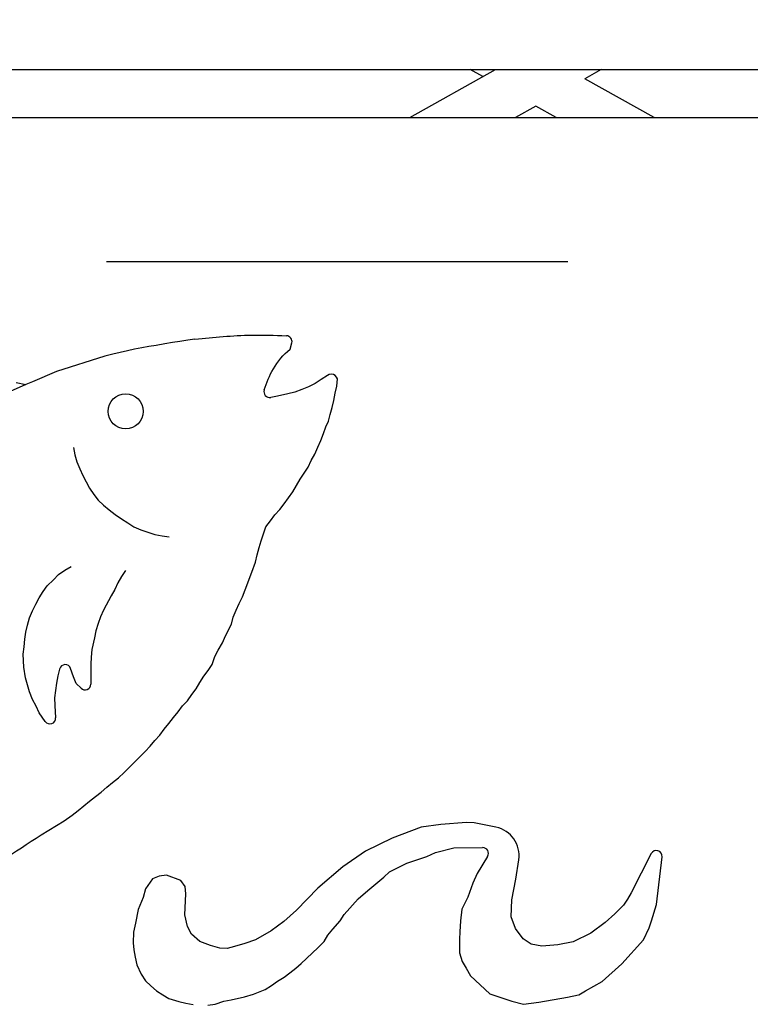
# Model space of a CAD drawing. Header units: feet. Extents: x 6 to 192, y 3 to 30.
# Tile 26 of 30: x 53.583 to 53.741, y 22.059 to 22.273. Entities that reach past the tile are written whole.
import ezdxf
from ezdxf import colors
from ezdxf.entities.mleader import LeaderData, LeaderLine
from ezdxf.math import Vec2, Vec3

# ---------------------------------------------------------------- set-up
doc = ezdxf.new("R2010")
doc.units = ezdxf.units.FT
doc.header["$MEASUREMENT"] = 0
doc.linetypes.add('F', pattern=[0.15000000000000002, 0.1, -0.05])
for name, color, linetype in [('D-HATCH-PATT', 247, 'Continuous'), ('D-TEXT', 9, 'Continuous'), ('P-HATCH', 247, 'Continuous')]:
    doc.layers.add(name, color=color, linetype=linetype)
doc.styles.get("Standard").update_dxf_attribs({"font": 'ARIAL_0.TTF'})

msp = doc.modelspace()

# ---------------------------------------------------------------- linework, layer by layer
at = {"layer": 'D-HATCH-PATT'}
msp.add_circle((53.60594834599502, 22.1876915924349), 0.0038177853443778, dxfattribs=at)
msp.add_spline([(53.62098482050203, 22.20331791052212), (53.63321568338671, 22.20422679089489), (53.64079519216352, 22.20408640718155)], degree=3, dxfattribs=at)
for points, knots in [([(53.63599888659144, 22.19234265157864), (53.63653848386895, 22.19391268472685), (53.63782354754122, 22.19719700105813), (53.64013449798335, 22.19998950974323), (53.64162080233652, 22.20114999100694)], [0.1534263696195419, 0.1534263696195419, 0.1534263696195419, 0.1534263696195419, 0.549969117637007, 0.9991922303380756, 0.9991922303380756, 0.9991922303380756, 0.9991922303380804]), ([(53.56684693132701, 22.08365867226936), (53.56796231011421, 22.08419502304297), (53.57515690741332, 22.08777059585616), (53.58191859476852, 22.09215995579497), (53.58763912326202, 22.09587344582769)], [0.8313243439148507, 0.8313243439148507, 0.8313243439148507, 0.8313243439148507, 1.128555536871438, 2.761658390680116, 2.761658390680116, 2.761658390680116, 2.761658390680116])]:
    msp.add_open_spline(points, degree=3, knots=knots, dxfattribs=at)
at = {"layer": 'P-HATCH'}
for p, q in [((52.35413845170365, 22.26180949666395), (55.42579189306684, 22.26180949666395)), ((53.6675626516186, 22.25136289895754), (53.68613438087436, 22.26180949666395)), ((53.68340363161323, 22.26027345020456), (53.68067288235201, 22.26180949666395)), ((53.70905851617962, 22.26180949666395), (53.70548928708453, 22.25980180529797)), ((53.72049178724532, 22.25136289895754), (53.70548928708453, 22.25980180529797)), ((53.69486569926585, 22.25382603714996), (53.69048678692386, 22.25136289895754)), ((53.69924461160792, 22.25136289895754), (53.69486569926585, 22.25382603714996)), ((53.20704189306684, 22.25136289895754), (54.58204189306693, 22.25136289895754)), ((53.61939982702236, 22.20310689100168), (53.61771147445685, 22.20283439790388)), ((53.62098482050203, 22.20331791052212), (53.61939982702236, 22.20310689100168)), ((53.60788842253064, 22.20113577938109), (53.60635716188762, 22.20081495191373)), ((53.60945436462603, 22.20146148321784), (53.60788842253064, 22.20113577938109)), ((53.61100209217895, 22.20173952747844), (53.60945436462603, 22.20146148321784)), ((53.61259481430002, 22.20197857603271), (53.61100209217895, 22.20173952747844)), ((53.61441932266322, 22.20232089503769), (53.61259481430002, 22.20197857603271)), ((53.6161278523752, 22.20262996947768), (53.61441932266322, 22.20232089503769)), ((53.61771147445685, 22.20283439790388), (53.6161278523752, 22.20262996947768)), ((53.64162080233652, 22.20114999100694), (53.64197944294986, 22.20252012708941)), ((53.60146302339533, 22.19964184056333), (53.59096931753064, 22.19636196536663)), ((53.60315351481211, 22.20006704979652), (53.60146302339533, 22.19964184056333)), ((53.60474758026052, 22.20045613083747), (53.60315351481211, 22.20006704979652)), ((53.60635716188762, 22.20081495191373), (53.60474758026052, 22.20045613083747)), ((53.59096931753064, 22.19636196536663), (53.58577230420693, 22.19411834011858)), ((53.64835330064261, 22.19461310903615), (53.64703953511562, 22.19370242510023)), ((53.64968527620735, 22.19547115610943), (53.64835330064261, 22.19461310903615)), ((53.65007086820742, 22.19564826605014), (53.64968527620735, 22.19547115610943)), ((53.65189677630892, 22.19472555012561), (53.65169409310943, 22.1951033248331)), ((53.65172873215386, 22.19313051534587), (53.65189677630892, 22.19472555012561)), ((53.58431530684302, 22.19352885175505), (53.58094937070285, 22.19197019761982)), ((53.58220027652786, 22.19392337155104), (53.58432968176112, 22.19353466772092)), ((53.58577230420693, 22.19411834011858), (53.58431530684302, 22.19352885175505)), ((53.64414876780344, 22.1924425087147), (53.64265568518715, 22.19188469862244)), ((53.6456274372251, 22.19300283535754), (53.64414876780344, 22.1924425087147)), ((53.64703953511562, 22.19370242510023), (53.6456274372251, 22.19300283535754)), ((53.65137997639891, 22.19160247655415), (53.65172873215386, 22.19313051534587)), ((53.63888872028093, 22.19097731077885), (53.6374053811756, 22.1907066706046)), ((53.64109545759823, 22.191462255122), (53.63888872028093, 22.19097731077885)), ((53.64265568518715, 22.19188469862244), (53.64109545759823, 22.191462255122)), ((53.65110429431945, 22.19006328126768), (53.65137997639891, 22.19160247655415)), ((53.65031017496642, 22.187029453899), (53.65068832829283, 22.18855634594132)), ((53.65068832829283, 22.18855634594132), (53.65110429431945, 22.19006328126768)), ((53.64990540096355, 22.18558801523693), (53.65031017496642, 22.187029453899)), ((53.64884335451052, 22.18285577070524), (53.64937360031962, 22.18434106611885)), ((53.64937360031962, 22.18434106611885), (53.64990540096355, 22.18558801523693)), ((53.64823517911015, 22.18139475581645), (53.64884335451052, 22.18285577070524)), ((53.5946718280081, 22.1798649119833), (53.59495423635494, 22.17829257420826)), ((53.64695622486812, 22.17842481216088), (53.64760997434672, 22.17995103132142)), ((53.64760997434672, 22.17995103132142), (53.64823517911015, 22.18139475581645)), ((53.59495423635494, 22.17829257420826), (53.59540071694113, 22.17673279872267)), ((53.64619818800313, 22.17702865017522), (53.64695622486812, 22.17842481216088)), ((53.59540071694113, 22.17673279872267), (53.59599760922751, 22.17525553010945)), ((53.64463803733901, 22.17430594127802), (53.64553481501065, 22.17559975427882)), ((53.64553481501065, 22.17559975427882), (53.64619818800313, 22.17702865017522)), ((53.59599760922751, 22.17525553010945), (53.59664588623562, 22.17381783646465)), ((53.59664588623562, 22.17381783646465), (53.59736639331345, 22.17243102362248)), ((53.6437831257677, 22.17299797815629), (53.64463803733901, 22.17430594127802)), ((53.59736639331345, 22.17243102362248), (53.59815431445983, 22.1710434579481)), ((53.64220444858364, 22.17025801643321), (53.64301139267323, 22.17161461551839)), ((53.64301139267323, 22.17161461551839), (53.6437831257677, 22.17299797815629)), ((53.59815431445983, 22.1710434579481), (53.59903852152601, 22.16968564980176)), ((53.59903852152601, 22.16968564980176), (53.60002683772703, 22.16845673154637)), ((53.64124225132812, 22.16891072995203), (53.64220444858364, 22.17025801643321)), ((53.60002683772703, 22.16845673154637), (53.60118267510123, 22.16738571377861)), ((53.60118267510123, 22.16738571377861), (53.60241468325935, 22.16632184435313)), ((53.63937161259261, 22.16638563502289), (53.64031852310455, 22.16764007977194)), ((53.64031852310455, 22.16764007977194), (53.64124225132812, 22.16891072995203)), ((53.60241468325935, 22.16632184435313), (53.60371107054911, 22.16535316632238)), ((53.60371107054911, 22.16535316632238), (53.60503796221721, 22.16435561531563)), ((53.63737026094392, 22.16398209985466), (53.63828537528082, 22.16525123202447)), ((53.63828537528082, 22.16525123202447), (53.63937161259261, 22.16638563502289)), ((53.60503796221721, 22.16435561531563), (53.60639455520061, 22.16354867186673)), ((53.60639455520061, 22.16354867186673), (53.60773830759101, 22.16267089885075)), ((53.60773830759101, 22.16267089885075), (53.60928046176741, 22.1620060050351)), ((53.63584145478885, 22.16116846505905), (53.63635953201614, 22.16265794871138)), ((53.63635953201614, 22.16265794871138), (53.63737026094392, 22.16398209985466)), ((53.60928046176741, 22.1620060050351), (53.61078064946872, 22.1615063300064)), ((53.61078064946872, 22.1615063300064), (53.61228945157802, 22.16100817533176)), ((53.61228945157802, 22.16100817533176), (53.61383773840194, 22.16068839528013)), ((53.61383773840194, 22.16068839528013), (53.61540456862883, 22.16046457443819)), ((53.63532774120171, 22.15965437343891), (53.63584145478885, 22.16116846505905)), ((53.63489229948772, 22.15814271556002), (53.63532774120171, 22.15965437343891)), ((53.63408398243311, 22.15500988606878), (53.63449748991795, 22.15661667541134)), ((53.63449748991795, 22.15661667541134), (53.63489229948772, 22.15814271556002)), ((53.59277634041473, 22.15326370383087), (53.59412124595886, 22.15406310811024)), ((53.63332810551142, 22.15279911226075), (53.63408398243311, 22.15500988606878)), ((53.59030764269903, 22.15118358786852), (53.59138588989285, 22.15235593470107)), ((53.59138588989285, 22.15235593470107), (53.59277634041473, 22.15326370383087)), ((53.60504931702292, 22.1518609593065), (53.60425438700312, 22.15051538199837)), ((53.60592629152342, 22.15320203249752), (53.60504931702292, 22.1518609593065)), ((53.63186724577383, 22.14900732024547), (53.63332810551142, 22.15279911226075)), ((53.58804398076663, 22.14862693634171), (53.58897437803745, 22.14988861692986)), ((53.58897437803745, 22.14988861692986), (53.59030764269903, 22.15118358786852)), ((53.60425438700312, 22.15051538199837), (53.60363881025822, 22.14907463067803)), ((53.58719886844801, 22.14728516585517), (53.58804398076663, 22.14862693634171)), ((53.60282462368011, 22.1477231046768), (53.60116945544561, 22.14460525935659)), ((53.60363881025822, 22.14907463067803), (53.60282462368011, 22.1477231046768)), ((53.63125137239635, 22.14747512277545), (53.63186724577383, 22.14900732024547)), ((53.58576355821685, 22.14445255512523), (53.5864504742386, 22.14587039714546)), ((53.5864504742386, 22.14587039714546), (53.58719886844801, 22.14728516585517)), ((53.6299383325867, 22.14458293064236), (53.63055948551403, 22.14602085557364)), ((53.63055948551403, 22.14602085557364), (53.63125137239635, 22.14747512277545)), ((53.58512283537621, 22.14293880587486), (53.58576355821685, 22.14445255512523)), ((53.60116945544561, 22.14460525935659), (53.60052644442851, 22.1431545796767)), ((53.62927883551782, 22.14309631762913), (53.6299383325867, 22.14458293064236)), ((53.5843046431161, 22.13984739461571), (53.58467541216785, 22.14137298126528)), ((53.58467541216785, 22.14137298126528), (53.58512283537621, 22.14293880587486)), ((53.59996222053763, 22.14169627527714), (53.59951239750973, 22.14014398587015)), ((53.60052644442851, 22.1431545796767), (53.59996222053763, 22.14169627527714)), ((53.62762220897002, 22.13905531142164), (53.6288660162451, 22.14154297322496)), ((53.6288660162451, 22.14154297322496), (53.62927883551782, 22.14309631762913)), ((53.58412013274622, 22.13829514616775), (53.5843046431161, 22.13984739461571)), ((53.59951239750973, 22.14014398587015), (53.59916929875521, 22.13860553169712)), ((53.62696783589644, 22.13748963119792), (53.62762220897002, 22.13905531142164)), ((53.58393144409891, 22.13660886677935), (53.58412013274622, 22.13829514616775)), ((53.59916929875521, 22.13860553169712), (53.59860842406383, 22.13607510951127)), ((53.62602831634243, 22.13591404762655), (53.62696783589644, 22.13748963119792)), ((53.5837714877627, 22.13504700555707), (53.58393144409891, 22.13660886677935)), ((53.58387431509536, 22.13222414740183), (53.5837714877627, 22.13504700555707)), ((53.59860842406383, 22.13607510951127), (53.59850522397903, 22.13442936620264)), ((53.62526202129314, 22.13452149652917), (53.62602831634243, 22.13591404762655)), ((53.59843042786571, 22.13285974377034), (53.59839113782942, 22.13125452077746)), ((53.59850522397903, 22.13442936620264), (53.59843042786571, 22.13285974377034)), ((53.62381633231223, 22.13151821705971), (53.62467557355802, 22.13284471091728)), ((53.62467557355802, 22.13284471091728), (53.62526202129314, 22.13452149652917)), ((53.58423809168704, 22.12994896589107), (53.58387431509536, 22.13222414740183)), ((53.59163779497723, 22.13183271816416), (53.59126273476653, 22.13033929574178)), ((53.59466651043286, 22.13016546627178), (53.59402683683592, 22.13195002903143)), ((53.59839113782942, 22.13125452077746), (53.59841698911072, 22.12855390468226)), ((53.62289339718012, 22.13025023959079), (53.62381633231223, 22.13151821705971)), ((53.58464934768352, 22.12843753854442), (53.58423809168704, 22.12994896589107)), ((53.58508119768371, 22.12688151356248), (53.58464934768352, 22.12843753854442)), ((53.59099806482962, 22.12878807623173), (53.59075391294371, 22.12719986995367)), ((53.59126273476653, 22.13033929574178), (53.59099806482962, 22.12878807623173)), ((53.59525897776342, 22.12869883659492), (53.59466651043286, 22.13016546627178)), ((53.59627606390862, 22.12766521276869), (53.59525897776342, 22.12869883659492)), ((53.62126595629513, 22.12755622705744), (53.62206914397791, 22.12889819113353)), ((53.62206914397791, 22.12889819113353), (53.62289339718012, 22.13025023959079)), ((53.58575193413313, 22.12521675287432), (53.58508119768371, 22.12688151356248)), ((53.59075391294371, 22.12719986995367), (53.59051356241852, 22.12556156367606)), ((53.61937255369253, 22.12496616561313), (53.62032231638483, 22.12628331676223)), ((53.62032231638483, 22.12628331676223), (53.62126595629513, 22.12755622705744)), ((53.58655624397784, 22.12379400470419), (53.58575193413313, 22.12521675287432)), ((53.59051356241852, 22.12556156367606), (53.59058632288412, 22.12391145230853)), ((53.61828964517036, 22.12382725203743), (53.61937255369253, 22.12496616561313)), ((53.58722377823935, 22.12236226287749), (53.58655624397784, 22.12379400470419)), ((53.58849403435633, 22.12048435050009), (53.58722377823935, 22.12236226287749)), ((53.59058632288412, 22.12391145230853), (53.59077618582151, 22.12127446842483)), ((53.61630355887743, 22.12133755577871), (53.61733562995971, 22.12258424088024)), ((53.61733562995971, 22.12258424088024), (53.61828964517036, 22.12382725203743)), ((53.6143351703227, 22.11880529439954), (53.61532286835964, 22.12003015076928)), ((53.61532286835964, 22.12003015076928), (53.61630355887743, 22.12133755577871)), ((53.61336121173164, 22.11750289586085), (53.6143351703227, 22.11880529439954)), ((53.61125338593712, 22.11514142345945), (53.61230525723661, 22.11634083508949)), ((53.61230525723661, 22.11634083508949), (53.61336121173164, 22.11750289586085)), ((53.60902875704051, 22.11278718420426), (53.6101912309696, 22.11394272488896)), ((53.6101912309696, 22.11394272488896), (53.61125338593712, 22.11514142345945)), ((53.60670486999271, 22.11051310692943), (53.60787784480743, 22.11166669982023)), ((53.60787784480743, 22.11166669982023), (53.60902875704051, 22.11278718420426)), ((53.60440123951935, 22.10826801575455), (53.60560696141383, 22.10939439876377)), ((53.60560696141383, 22.10939439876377), (53.60670486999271, 22.11051310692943)), ((53.60190594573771, 22.10621618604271), (53.60309689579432, 22.10723966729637)), ((53.60309689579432, 22.10723966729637), (53.60440123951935, 22.10826801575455)), ((53.59938491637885, 22.10420931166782), (53.60063869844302, 22.10515760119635)), ((53.60063869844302, 22.10515760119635), (53.60190594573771, 22.10621618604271)), ((53.59685505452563, 22.10220214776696), (53.59813125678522, 22.10318868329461)), ((53.59813125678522, 22.10318868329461), (53.59938491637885, 22.10420931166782)), ((53.59438718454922, 22.1001818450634), (53.59565252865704, 22.10116519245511)), ((53.59565252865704, 22.10116519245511), (53.59685505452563, 22.10220214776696)), ((53.58763912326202, 22.09587344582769), (53.59264274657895, 22.09892191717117)), ((53.59264274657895, 22.09892191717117), (53.59438718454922, 22.1001818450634)), ((53.67987142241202, 22.09856272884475), (53.67426850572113, 22.09815138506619)), ((53.68148406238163, 22.0984815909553), (53.67987142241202, 22.09856272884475)), ((53.67004530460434, 22.09752623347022), (53.66372759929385, 22.09516654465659)), ((53.67426850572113, 22.09815138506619), (53.67004530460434, 22.09752623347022)), ((53.68622457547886, 22.09753518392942), (53.68148406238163, 22.0984815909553)), ((53.66372759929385, 22.09516654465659), (53.65794393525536, 22.09237211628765)), ((53.65794393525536, 22.09237211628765), (53.65302876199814, 22.08895338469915)), ((53.67309759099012, 22.09204976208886), (53.6771198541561, 22.09309251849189)), ((53.6771198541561, 22.09309251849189), (53.68334004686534, 22.09312842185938)), ((53.66688910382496, 22.0897614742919), (53.67122255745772, 22.09116150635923)), ((53.67122255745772, 22.09116150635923), (53.67309759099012, 22.09204976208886)), ((53.68441102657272, 22.09122200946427), (53.6821234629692, 22.08751496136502)), ((53.69055212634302, 22.08625744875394), (53.6911825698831, 22.09048408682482)), ((53.71987274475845, 22.09180716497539), (53.71554721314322, 22.08328144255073)), ((53.72105477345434, 22.08075609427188), (53.72222949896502, 22.0911005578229)), ((53.65302876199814, 22.08895338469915), (53.64762428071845, 22.08432701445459)), ((53.66188881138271, 22.08670850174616), (53.66315090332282, 22.0878893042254)), ((53.66315090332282, 22.0878893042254), (53.66688910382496, 22.0897614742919)), ((53.61175893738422, 22.086341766), (53.61023727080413, 22.08419714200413)), ((53.61322710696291, 22.08690404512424), (53.61175893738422, 22.086341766)), ((53.61478327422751, 22.08712009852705), (53.61322710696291, 22.08690404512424)), ((53.61789582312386, 22.08600352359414), (53.61478327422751, 22.08712009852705)), ((53.61885053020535, 22.08468486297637), (53.61789582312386, 22.08600352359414)), ((53.65845401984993, 22.08378311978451), (53.66188881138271, 22.08670850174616)), ((53.6821234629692, 22.08751496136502), (53.68121618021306, 22.08539922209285)), ((53.68964712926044, 22.08178596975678), (53.69055212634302, 22.08625744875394)), ((53.61023727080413, 22.08419714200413), (53.60971594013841, 22.08228180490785)), ((53.61897833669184, 22.08311813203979), (53.61885053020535, 22.08468486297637)), ((53.64762428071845, 22.08432701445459), (53.64297180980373, 22.07955459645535)), ((53.65639320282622, 22.08203044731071), (53.65845401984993, 22.08378311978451)), ((53.68121618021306, 22.08539922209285), (53.68012700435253, 22.08233976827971)), ((53.60971594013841, 22.08228180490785), (53.60867886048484, 22.07969493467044)), ((53.61878369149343, 22.07853512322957), (53.61897833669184, 22.08311813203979)), ((53.65330364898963, 22.078603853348), (53.65639320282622, 22.08203044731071)), ((53.68012700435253, 22.08233976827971), (53.67886234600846, 22.07974049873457)), ((53.68955821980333, 22.07811794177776), (53.68964712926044, 22.08178596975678)), ((53.71476699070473, 22.08192450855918), (53.71389020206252, 22.08062535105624)), ((53.71554721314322, 22.08328144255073), (53.71476699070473, 22.08192450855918)), ((53.60867886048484, 22.07969493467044), (53.60808432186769, 22.07673835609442)), ((53.64297180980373, 22.07955459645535), (53.64021621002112, 22.07707327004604)), ((53.67886234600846, 22.07974049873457), (53.67856161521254, 22.07725364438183)), ((53.71389020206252, 22.08062535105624), (53.71201043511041, 22.07873210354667)), ((53.71996555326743, 22.07723835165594), (53.72105477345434, 22.08075609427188)), ((53.61933278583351, 22.07602364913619), (53.61878369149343, 22.07853512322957)), ((53.65087851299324, 22.07541812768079), (53.65243821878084, 22.07721912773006)), ((53.65243821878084, 22.07721912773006), (53.65330364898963, 22.078603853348)), ((53.67856161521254, 22.07725364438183), (53.6783643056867, 22.07484223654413)), ((53.6904409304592, 22.07557926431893), (53.68955821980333, 22.07811794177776)), ((53.71201043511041, 22.07873210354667), (53.70986981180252, 22.07688530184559)), ((53.71941569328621, 22.07574197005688), (53.71996555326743, 22.07723835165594)), ((53.60808432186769, 22.07673835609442), (53.60766226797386, 22.07482157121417)), ((53.62025493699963, 22.07435138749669), (53.61933278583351, 22.07602364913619)), ((53.63752559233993, 22.07507062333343), (53.63412706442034, 22.0731012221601)), ((53.64021621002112, 22.07707327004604), (53.63752559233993, 22.07507062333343)), ((53.64975615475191, 22.07415798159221), (53.65087851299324, 22.07541812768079)), ((53.69212827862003, 22.07333548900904), (53.6904409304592, 22.07557926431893)), ((53.70986981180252, 22.07688530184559), (53.70681981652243, 22.07457523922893)), ((53.71820688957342, 22.07310690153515), (53.71941569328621, 22.07574197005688)), ((53.60766226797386, 22.07482157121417), (53.60760907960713, 22.07248522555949)), ((53.62206783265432, 22.07275317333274), (53.62025493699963, 22.07435138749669)), ((53.63412706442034, 22.0731012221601), (53.63175506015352, 22.07233817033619)), ((53.64896218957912, 22.07277829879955), (53.64975615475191, 22.07415798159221)), ((53.67833333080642, 22.07324735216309), (53.67832652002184, 22.07033398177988)), ((53.6783643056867, 22.07484223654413), (53.67833333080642, 22.07324735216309)), ((53.69388961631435, 22.07215722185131), (53.69212827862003, 22.07333548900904)), ((53.70681981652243, 22.07457523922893), (53.70293656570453, 22.07271925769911)), ((53.71348659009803, 22.06789339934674), (53.71820688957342, 22.07310690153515)), ((53.60760907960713, 22.07248522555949), (53.60774752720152, 22.07092291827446)), ((53.60774752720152, 22.07092291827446), (53.60800659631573, 22.06938198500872)), ((53.62435746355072, 22.0719033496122), (53.62206783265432, 22.07275317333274)), ((53.62637958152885, 22.07130954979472), (53.62435746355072, 22.0719033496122)), ((53.6279785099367, 22.07126278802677), (53.62637958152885, 22.07130954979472)), ((53.62952104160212, 22.07170407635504), (53.6279785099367, 22.07126278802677)), ((53.63175506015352, 22.07233817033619), (53.62952104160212, 22.07170407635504)), ((53.64403082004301, 22.06796789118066), (53.64760863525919, 22.07139720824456)), ((53.64760863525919, 22.07139720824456), (53.64896218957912, 22.07277829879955)), ((53.69619378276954, 22.07175556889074), (53.69388961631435, 22.07215722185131)), ((53.69960555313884, 22.07206684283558), (53.69619378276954, 22.07175556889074)), ((53.70293656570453, 22.07271925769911), (53.69960555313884, 22.07206684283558)), ((53.60800659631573, 22.06938198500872), (53.60840943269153, 22.06768879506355)), ((53.67832652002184, 22.07033398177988), (53.67889806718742, 22.06844091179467)), ((53.60840943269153, 22.06768879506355), (53.60928265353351, 22.06567653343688)), ((53.64155524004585, 22.06599827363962), (53.64281394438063, 22.06694743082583)), ((53.64281394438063, 22.06694743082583), (53.64403082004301, 22.06796789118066)), ((53.67889806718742, 22.06844091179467), (53.67973775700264, 22.06695460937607)), ((53.67973775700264, 22.06695460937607), (53.68072924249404, 22.06533526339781)), ((53.70924161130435, 22.06410974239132), (53.71348659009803, 22.06789339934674)), ((53.60928265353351, 22.06567653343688), (53.61029202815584, 22.06425711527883)), ((53.6388968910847, 22.06413590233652), (53.64030653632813, 22.06503564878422)), ((53.64030653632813, 22.06503564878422), (53.64155524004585, 22.06599827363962)), ((53.68072924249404, 22.06533526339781), (53.68490845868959, 22.0614155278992)), ((53.61029202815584, 22.06425711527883), (53.61143876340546, 22.06315146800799)), ((53.61143876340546, 22.06315146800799), (53.61264791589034, 22.06205181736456)), ((53.63369554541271, 22.06135070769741), (53.63622784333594, 22.06235543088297)), ((53.63622784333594, 22.06235543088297), (53.63758826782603, 22.06322486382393)), ((53.63758826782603, 22.06322486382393), (53.6388968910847, 22.06413590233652)), ((53.70561280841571, 22.06205003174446), (53.70924161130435, 22.06410974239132)), ((53.61264791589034, 22.06205181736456), (53.61398344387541, 22.06123479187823)), ((53.61398344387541, 22.06123479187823), (53.61533802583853, 22.06040336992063)), ((53.61533802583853, 22.06040336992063), (53.61747581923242, 22.05975133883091)), ((53.62726215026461, 22.05979441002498), (53.62880492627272, 22.06011474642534)), ((53.62880492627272, 22.06011474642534), (53.63168523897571, 22.06078885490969)), ((53.63168523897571, 22.06078885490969), (53.63369554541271, 22.06135070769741)), ((53.68490845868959, 22.0614155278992), (53.68964863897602, 22.05979646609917)), ((53.69550376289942, 22.05957967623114), (53.70175738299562, 22.06068900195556)), ((53.70175738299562, 22.06068900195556), (53.70415295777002, 22.06123358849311)), ((53.70415900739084, 22.06123697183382), (53.70561280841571, 22.06205003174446)), ((53.61747581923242, 22.05975133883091), (53.61901731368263, 22.05941258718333)), ((53.61901731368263, 22.05941258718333), (53.62055659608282, 22.05912929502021)), ((53.6237925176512, 22.05897144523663), (53.62535216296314, 22.05918940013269)), ((53.62535216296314, 22.05918940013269), (53.62726215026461, 22.05979441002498)), ((53.68964863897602, 22.05979646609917), (53.69219416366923, 22.05916463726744)), ((53.69219416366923, 22.05916463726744), (53.69550376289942, 22.05957967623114))]:
    msp.add_line(p, q, dxfattribs=at)
at = {"layer": 'P-HATCH', "linetype": 'F'}
msp.add_lwpolyline([(53.8476669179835, 22.22014282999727, -0.4142132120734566), (53.86850022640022, 22.19930949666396), (53.86850022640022, 21.84514282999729, -0.4142135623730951), (53.84766689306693, 21.82430949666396), (53.20183355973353, 21.82430949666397, -0.4142135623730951), (53.18100022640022, 21.8451428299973), (53.18100022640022, 22.19930949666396, -0.4142135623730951), (53.20183355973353, 22.22014282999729), (53.84727414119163, 22.22014282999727)], format="xyb", dxfattribs=at)
at = {"layer": 'P-HATCH'}
for centre, radius, start, end in [((53.64077018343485, 22.2028366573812), 0.00125, 345.3316119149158, 88.85360782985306), ((53.65059261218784, 22.1945123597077), 0.00125, 28.2143905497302, 114.6702434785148), ((53.63718101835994, 22.19193637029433), 0.00125, 161.0329087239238, 280.3400698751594), ((53.59285014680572, 22.13152824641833), 0.00125, 19.72013496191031, 165.9022221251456), ((53.5971670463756, 22.12854193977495), 0.00125, 224.5379557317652, 0.5484393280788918), ((53.58952941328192, 22.12118470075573), 0.00125, 214.0751779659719, 4.118191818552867), ((53.68500095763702, 22.09140613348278), 0.00625, 351.5163333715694, 78.70977430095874), ((53.68334726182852, 22.09187844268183), 0.00125, 328.3218889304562, 90.33071139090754), ((53.72098748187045, 22.09124160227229), 0.00125, 353.5212008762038, 153.0990071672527)]:
    msp.add_arc(centre, radius, start, end, dxfattribs=at)

# ---------------------------------------------------------------- leaders
at = {"layer": 'D-TEXT'}
ml = msp.add_multileader_mtext('Standard', dxfattribs=at)
ml.set_content('{\\Ffont31|c0;ELEVATION, STATION, AND OFFSET \\PLOCATION FOR CATCH BASIN}', color=256)
ml.set_leader_properties(color=256, linetype='ByLayer', lineweight=-1)
ml.build(insert=Vec2(0, 0))
ml.multileader.update_dxf_attribs({"dogleg_length": 0.14, "arrow_head_size": 0.14})
ctx = ml.context
ctx.base_point, ctx.char_height, ctx.arrow_head_size, ctx.landing_gap_size, ctx.plane_origin = Vec3(53.15438576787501, 23.52025290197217), 0.125, 0.14, 0.07, Vec3(51.31934859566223, 24.71941109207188)
notes = []
notes.append((ctx, [(0, (1, 1, 0), (53.01438576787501, 23.52025290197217), (1, 0), 0.14, [(0, [(52.35413845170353, 22.7535095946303)], 0, [])])]))
ctx.mtext.insert, ctx.mtext.flow_direction = Vec3(53.22438576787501, 23.58275290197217), 5
for ctx, leaders in notes:
    for number, flags, end, landing, length, lines in leaders:
        leader = LeaderData()
        leader.index, (leader.has_last_leader_line, leader.has_dogleg_vector, leader.attachment_direction) = number, flags
        leader.last_leader_point, leader.dogleg_vector, leader.dogleg_length = Vec3(end), Vec3(landing), length
        for number, points, colour, breaks in lines:
            line = LeaderLine()
            line.index, line.vertices, line.color, line.breaks = number, Vec3.list(points), colors.encode_raw_color(colour), breaks
            leader.lines.append(line)
        ctx.leaders.append(leader)

doc.saveas('drawing.dxf')
